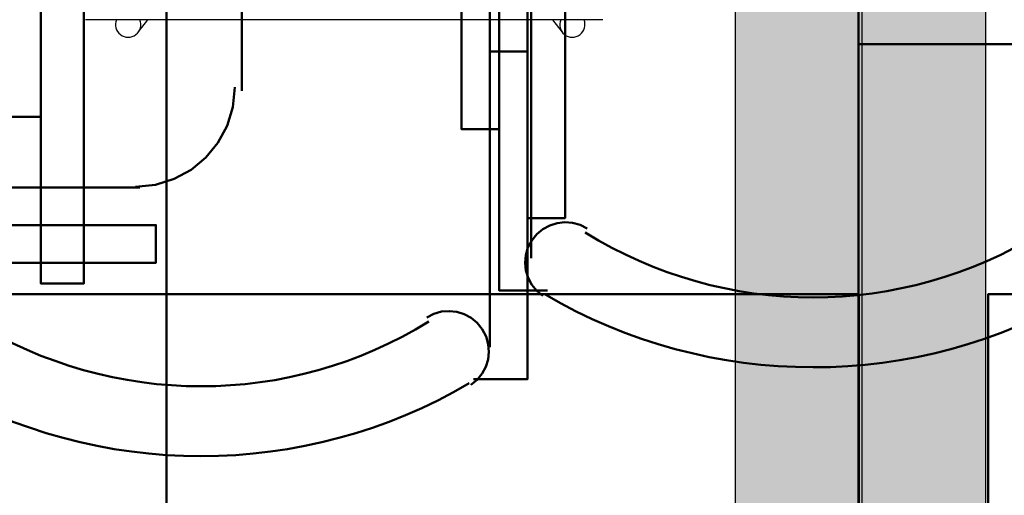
# Model space of a CAD drawing. Header units: metres. Extents: x -1 to 430, y -6 to 31.
# Tile 86 of 169: x 417.837 to 418.612, y 14.76 to 15.135. Entities that reach past the tile are written whole.
import ezdxf

# ---------------------------------------------------------------- set-up
doc = ezdxf.new("R2010")
doc.units = ezdxf.units.M
doc.linetypes.add('CONTINUA', pattern=[0])
for name, color, linetype, lineweight in [('3D P1 MURS NOUS', 7, 'CONTINUA', 25), ('3D P2 MURS NOUS', 7, 'CONTINUA', 25), ('P1 MOBLES', 7, 'CONTINUA', 25), ('P2 MOBLES 2D', 7, 'CONTINUA', 25), ('P3 MOBLES', 7, 'CONTINUA', 25), ('P4 MOBLES', 7, 'CONTINUA', 25), ('P5 MOBLES', 7, 'CONTINUA', 25), ('PA MOBLES', 7, 'CONTINUA', 25)]:
    doc.layers.add(name, color=color, linetype=linetype, lineweight=lineweight)

# ---------------------------------------------------------------- blocks, each defined once
blk = doc.blocks.new('OBJETO_COMPLEJO_1')
at = {"layer": 'P1 MOBLES', "color": 202, "linetype": 'CONTINUA', "lineweight": 50, "transparency": 33554687}
blk.add_lwpolyline([(418.59886, 14.11849), (419.99666, 14.11849), (419.99666, 14.91856), (418.59886, 14.91856), (418.59886, 14.11849)], close=True, dxfattribs=at)
blk = doc.blocks.new('OBJETO_COMPLEJO_64')
at = {"layer": 'P2 MOBLES 2D', "color": 202, "linetype": 'CONTINUA', "lineweight": 50, "transparency": 33554687}
blk.add_lwpolyline([(419.8983, 15.11556), (418.49712, 15.11556), (418.49712, 14.31549), (419.8983, 14.31549), (419.8983, 15.11556)], close=True, dxfattribs=at)
blk = doc.blocks.new('OBJETO_COMPLEJO_65')
at = {"layer": 'P2 MOBLES 2D', "color": 202, "linetype": 'CONTINUA', "lineweight": 50, "transparency": 33554687}
blk.add_lwpolyline([(419.8983, 15.11556), (418.49712, 15.11556), (418.49712, 15.91563), (419.8983, 15.91563), (419.8983, 15.11556)], close=True, dxfattribs=at)
blk = doc.blocks.new('OBJETO_COMPLEJO_79')
at = {"layer": 'P3 MOBLES', "color": 202, "linetype": 'CONTINUA', "lineweight": 50, "transparency": 33554687}
for p, q in [((418.01207, 15.07874), (418.01207, 15.37083)), ((417.58029, 15.00255), (417.93164, 15.00255))]:
    blk.add_line(p, q, dxfattribs=at)
blk.add_lwpolyline([(418.75288, 14.5242), (418.75288, 15.92538), (417.95281, 15.92538), (417.95281, 14.5242), (418.75288, 14.5242)], close=True, dxfattribs=at)
for points in [[(418.00654, 15.08149), (418.00495, 15.06571), (418.00039, 15.05101), (417.99317, 15.03771), (417.98361, 15.02612), (417.97202, 15.01656), (417.95871, 15.00934), (417.94401, 15.00477), (417.92823, 15.00318)], [(417.68188, 14.97291), (417.68188, 14.94328), (417.94434, 14.94328), (417.94434, 14.97291), (417.55489, 14.97291), (417.55489, 15.01525)]]:
    blk.add_lwpolyline(points, dxfattribs=at)
blk = doc.blocks.new('OBJETO_COMPLEJO_116')
at = {"layer": 'P4 MOBLES', "color": 202, "linetype": 'CONTINUA', "lineweight": 50, "transparency": 33554687}
blk.add_line((418.23963, 15.29829), (418.23963, 14.94694), dxfattribs=at)
for points in [[(418.21423, 15.04854), (418.1846, 15.04854), (418.1846, 15.31099), (418.21423, 15.31099), (418.21423, 14.92154), (418.25233, 14.92154)], [(418.24882, 14.91714), (418.2439, 14.92121), (418.23999, 14.92602), (418.23714, 14.93142), (418.23538, 14.93721), (418.23475, 14.94323), (418.23527, 14.9493), (418.23699, 14.95526), (418.23995, 14.96092), (418.24396, 14.96589), (418.24874, 14.96984), (418.2541, 14.97275), (418.25987, 14.97457), (418.26589, 14.97526), (418.27197, 14.9748), (418.27794, 14.97314), (418.28363, 14.97024)]]:
    blk.add_lwpolyline(points, dxfattribs=at)
for centre, radius, start, end in [((418.46131, 15.2565), 0.34049, 238.23508, 301.7419), ((418.46132, 15.27766), 0.41667, 239.55422, 300.42617)]:
    blk.add_arc(centre, radius, start, end, dxfattribs=at)
blk = doc.blocks.new('OBJETO_COMPLEJO_169')
at = {"layer": 'P5 MOBLES', "color": 202, "linetype": 'CONTINUA', "lineweight": 50, "transparency": 33554687}
for p, q in [((418.20689, 14.87694), (418.20689, 15.22829)), ((418.23652, 15.10977), (418.20689, 15.10977))]:
    blk.add_line(p, q, dxfattribs=at)
for points in [[(418.23652, 14.97854), (418.26615, 14.97854), (418.26615, 15.24099), (418.23652, 15.24099), (418.23652, 14.85154), (418.19419, 14.85154)], [(418.15737, 14.90024), (418.16306, 14.90314), (418.16904, 14.9048), (418.17512, 14.90526), (418.18113, 14.90457), (418.18691, 14.90275), (418.19227, 14.89984), (418.19704, 14.89589), (418.20106, 14.89092), (418.20401, 14.88526), (418.20573, 14.8793), (418.20626, 14.87323), (418.20562, 14.86721), (418.20386, 14.86142), (418.20101, 14.85602), (418.19711, 14.85121), (418.19218, 14.84714)]]:
    blk.add_lwpolyline(points, dxfattribs=at)
for centre, radius, start, end in [((417.97986, 15.1865), 0.34049, 238.23508, 301.7419), ((417.97986, 15.20766), 0.41667, 239.55422, 300.42617)]:
    blk.add_arc(centre, radius, start, end, dxfattribs=at)

msp = doc.modelspace()

# ---------------------------------------------------------------- hatches: boundary and pattern name
at = {"layer": '3D P1 MURS NOUS', "linetype": 'CONTINUA', "lineweight": 18, "true_color": 0x006e00, "transparency": 33554687}
msp.add_hatch(color=96, dxfattribs=at).paths.add_polyline_path([(418.49726, 15.90946), (418.49726, 13.12061), (418.59726, 13.12061), (418.59726, 15.90946)])
at = {"layer": '3D P2 MURS NOUS', "linetype": 'CONTINUA', "lineweight": 18, "true_color": 0x006e00, "transparency": 33554687}
msp.add_hatch(color=96, dxfattribs=at).paths.add_polyline_path([(418.39992, 17.61547), (418.39992, 13.12061), (418.49992, 13.12061), (418.49992, 17.61547)])

# ---------------------------------------------------------------- linework, layer by layer
at = {"layer": '3D P1 MURS NOUS', "color": 7, "linetype": 'CONTINUA', "lineweight": 25, "transparency": 33554687}
for p, q in [((418.49726, 15.90946), (418.49726, 13.12061)), ((418.59726, 13.12061), (418.59726, 15.90946))]:
    msp.add_line(p, q, dxfattribs=at)
at = {"layer": '3D P2 MURS NOUS', "color": 7, "linetype": 'CONTINUA', "lineweight": 25, "transparency": 33554687}
for p, q in [((418.39992, 17.61547), (418.39992, 13.12061)), ((418.49992, 13.12061), (418.49992, 17.61547))]:
    msp.add_line(p, q, dxfattribs=at)
at = {"layer": 'P1 MOBLES', "color": 202, "linetype": 'CONTINUA', "lineweight": 50, "transparency": 33554687}
msp.add_line((417.85382, 15.05825), (417.82842, 15.05825), dxfattribs=at)
msp.add_lwpolyline([(417.85382, 15.18948), (417.88769, 15.18948), (417.88769, 14.92702), (417.85382, 14.92702), (417.85382, 15.32071), (417.81572, 15.32071)], dxfattribs=at)
msp.add_lwpolyline([(418.49726, 14.11849), (417.11682, 14.11849), (417.11682, 14.91856), (418.49726, 14.91856), (418.49726, 14.11849)], close=True, dxfattribs=at)
at = {"layer": 'PA MOBLES', "color": 180, "transparency": 33554687}
for p, q in [((418.296, 15.13473), (417.88908, 15.13473)), ((417.93052, 15.12478), (417.93808, 15.13473)), ((418.25638, 15.13473), (418.26394, 15.12478))]:
    msp.add_line(p, q, dxfattribs=at)
for centre, major_axis, start_param, end_param in [((417.92256, 15.13083), (-0.00796, 0.00605), 0.250094, 4.196569), ((418.2719, 15.13083), (0.00796, 0.00605), 2.086617, 6.033091)]:
    msp.add_ellipse(centre, major_axis=major_axis, ratio=0.993992, start_param=start_param, end_param=end_param, dxfattribs=at)

# ---------------------------------------------------------------- block references
at = {"layer": 'P1 MOBLES', "color": 202, "linetype": 'CONTINUA', "lineweight": 50, "transparency": 33554687}
msp.add_blockref('OBJETO_COMPLEJO_1', (0, 0), dxfattribs=at)
at = {"layer": 'P2 MOBLES 2D', "color": 202, "linetype": 'CONTINUA', "lineweight": 50, "transparency": 33554687}
for name in ['OBJETO_COMPLEJO_65', 'OBJETO_COMPLEJO_64']:
    msp.add_blockref(name, (0, 0), dxfattribs=at)
at = {"layer": 'P3 MOBLES', "color": 202, "linetype": 'CONTINUA', "lineweight": 50, "transparency": 33554687}
msp.add_blockref('OBJETO_COMPLEJO_79', (0, 0), dxfattribs=at)
at = {"layer": 'P4 MOBLES', "color": 202, "linetype": 'CONTINUA', "lineweight": 50, "transparency": 33554687}
msp.add_blockref('OBJETO_COMPLEJO_116', (0, 0), dxfattribs=at)
at = {"layer": 'P5 MOBLES', "color": 202, "linetype": 'CONTINUA', "lineweight": 50, "transparency": 33554687}
msp.add_blockref('OBJETO_COMPLEJO_169', (0, 0), dxfattribs=at)

doc.saveas('drawing.dxf')
